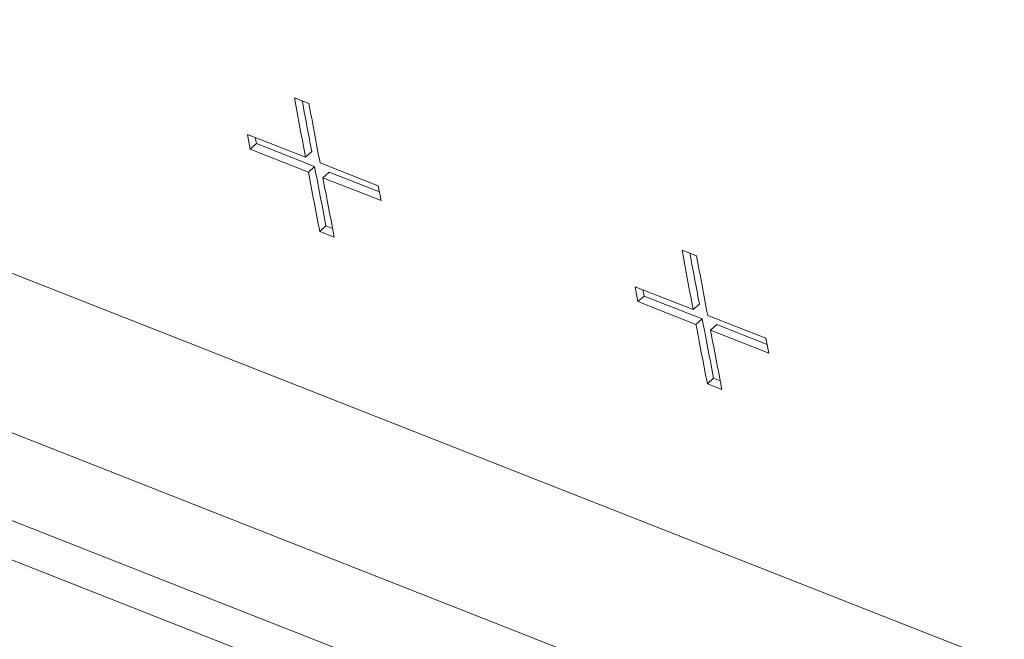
# Model space of a CAD drawing. Header units: inches. Extents: x 0 to 841, y 0 to 594.
# Tile 103 of 129: x 556.88 to 566.68, y 396.38 to 402.55. Entities that reach past the tile are written whole.
import ezdxf

# ---------------------------------------------------------------- set-up
doc = ezdxf.new("R2010")
doc.units = ezdxf.units.IN
doc.header["$LTSCALE"] = 46.255
doc.header["$MEASUREMENT"] = 0
doc.layers.get('0').update_dxf_attribs({"lineweight": 0})

msp = doc.modelspace()

# ---------------------------------------------------------------- linework, layer by layer
at = {"color": 7, "linetype": 'Continuous'}
for p, q in [((550.3869, 402.5464), (571.9823, 394.0529)), ((559.7603, 401.7136), (559.6157, 401.7705)), ((559.7266, 401.178), (559.1482, 401.4055)), ((559.1482, 401.4055), (559.1762, 401.2578)), ((559.1762, 401.2577), (559.2381, 401.3137)), ((559.2265, 401.3747), (559.2381, 401.3137)), ((559.2381, 401.3137), (559.8166, 401.0862)), ((559.1762, 401.2577), (559.7546, 401.0302)), ((559.7266, 401.178), (559.7886, 401.234)), ((560.4497, 400.8936), (559.8712, 401.1211)), ((559.7546, 401.0302), (559.8166, 401.0862)), ((559.8993, 400.9733), (559.9612, 401.0293)), ((559.9612, 401.0293), (560.4612, 400.8327)), ((559.8993, 400.9733), (560.4777, 400.7458)), ((560.4777, 400.7458), (560.4497, 400.8936)), ((559.868, 400.44), (559.9299, 400.4963)), ((559.868, 400.44), (560.0127, 400.3831)), ((559.9299, 400.4963), (559.9957, 400.4704)), ((563.6166, 400.1969), (563.472, 400.2538)), ((563.5829, 399.6613), (563.0045, 399.8888)), ((563.0045, 399.8888), (563.0325, 399.7411)), ((563.0829, 399.858), (563.0945, 399.797)), ((563.0325, 399.741), (563.0945, 399.797)), ((563.0325, 399.741), (563.611, 399.5135)), ((563.0945, 399.797), (563.6729, 399.5695)), ((563.5829, 399.6613), (563.6449, 399.7173)), ((563.611, 399.5135), (563.6729, 399.5695)), ((564.306, 399.3769), (563.7275, 399.6044)), ((563.7556, 399.4566), (563.8175, 399.5126)), ((563.7556, 399.4566), (564.334, 399.2291)), ((563.8175, 399.5126), (564.3175, 399.316)), ((564.334, 399.2291), (564.306, 399.3769)), ((572.2928, 391.0787), (551.4687, 399.2688)), ((563.7244, 398.9233), (563.7862, 398.9796)), ((563.7862, 398.9796), (563.852, 398.9537)), ((563.7244, 398.9233), (563.869, 398.8664))]:
    msp.add_line(p, q, dxfattribs=at)
at = {"color": 9, "linetype": 'Continuous'}
for p, q in [((550.9985, 400.7183), (572.3501, 392.3207)), ((551.0863, 399.8117), (572.4923, 391.3927))]:
    msp.add_line(p, q, dxfattribs=at)
at = {"color": 7, "linetype": 'Continuous'}
for centre, radius, start, end in [((715.132, 430.5751), 158.1614, 190.493346, 190.711702), ((715.0562, 430.605), 158.0212, 190.525109, 190.711714), ((715.3971, 430.5407), 158.284, 190.493431, 190.711617), ((713.7809, 430.3185), 156.7861, 190.766342, 190.985973), ((713.7584, 430.3585), 156.7001, 190.766342, 190.985973), ((714.0453, 430.2847), 156.9082, 190.766427, 190.985887), ((718.9884, 429.0584), 158.1614, 190.493346, 190.711702), ((718.9126, 429.0883), 158.0212, 190.525109, 190.711714), ((719.2534, 429.024), 158.284, 190.493431, 190.711617), ((717.6147, 428.8418), 156.7001, 190.766342, 190.985973), ((717.6372, 428.8018), 156.7861, 190.766342, 190.985973), ((717.9017, 428.768), 156.9082, 190.766427, 190.985887)]:
    msp.add_arc(centre, radius, start, end, dxfattribs=at)

doc.saveas('drawing.dxf')
